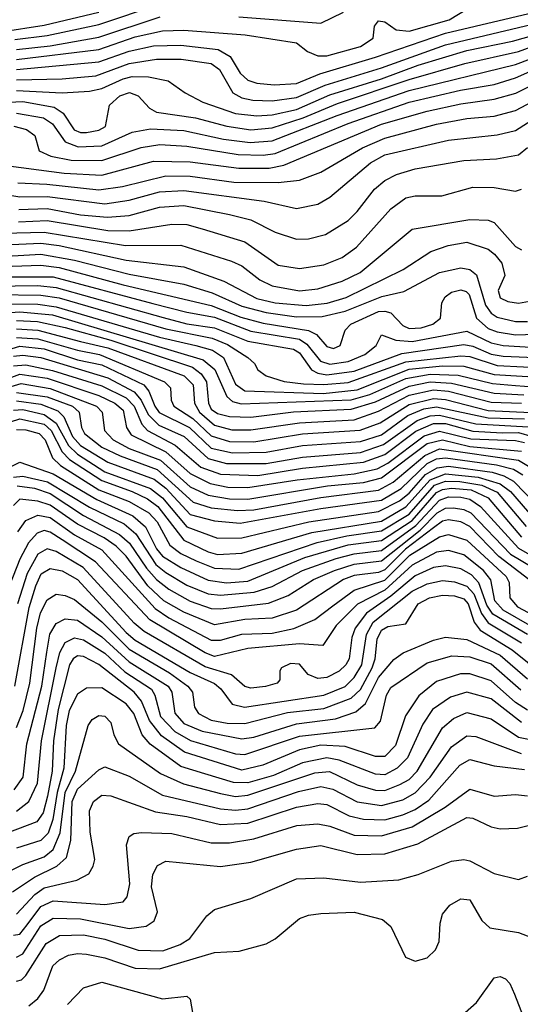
# Model space of a CAD drawing. Extents: x 997028 to 1115134, y 536408 to 618974.
# Tile 173 of 256: x 1037645 to 1039291, y 565559 to 568796. Entities that reach past the tile are written whole.
import ezdxf

# ---------------------------------------------------------------- set-up
doc = ezdxf.new("R2010")
doc.units = 0

msp = doc.modelspace()

# ---------------------------------------------------------------- linework, layer by layer
at = {"layer": '0CON10XD'}
for points in [[(1037629, 568731), (1037735, 568743.7), (1037905, 568779.7), (1038105, 568847.2)], [(1037635, 568665.1), (1037905, 568697.9), (1038025, 568738.9), (1038115, 568759.2), (1038185, 568761.1), (1038386.2, 568746.2), (1038555, 568719.5), (1038591.3, 568691.3), (1038625, 568677.5), (1038655, 568677.3), (1038765, 568707.3), (1038807.3, 568735), (1038811.5, 568775), (1038825, 568791.5), (1038845, 568788.5), (1038882.5, 568762.5), (1038925, 568758), (1039057.3, 568795), (1039123.8, 568836.2)], [(1037583.8, 568756.2), (1037725, 568777.4), (1037905, 568820.9)], [(1037635, 568631.9), (1037905, 568656.8), (1038005, 568692.7), (1038085, 568709.3), (1038175, 568712.3), (1038297.4, 568697.4), (1038336.7, 568675), (1038369.9, 568619.9), (1038395, 568597.2), (1038425, 568587.6), (1038481.5, 568581.5), (1038555, 568585.7), (1038632.2, 568617.8), (1038815, 568672.7), (1039045, 568751.7), (1039356.5, 568825)], [(1037635, 568698.3), (1037745, 568709.6), (1037905, 568738.6), (1038106.9, 568805)], [(1038365, 568804.9), (1038635, 568783.9), (1038709.1, 568820.9)], [(1037635, 568598.1), (1037785, 568600.8), (1037895, 568611.3), (1038005, 568652), (1038095, 568666.4), (1038175.7, 568665.7), (1038275, 568652.1), (1038301.6, 568631.6), (1038345.8, 568555.8), (1038375, 568538.9), (1038411.2, 568531.2), (1038475, 568528.6), (1038555, 568540), (1038649, 568581), (1038835, 568637.8), (1039045, 568713.3), (1039349.7, 568785)], [(1037635, 568563.5), (1037785.1, 568554.9), (1037875, 568560.7), (1037915, 568569.1), (1037985, 568601.6), (1038015, 568609), (1038068.2, 568608.2), (1038133.3, 568595), (1038188.8, 568555), (1038246.9, 568525), (1038355, 568487.9), (1038425, 568480.1), (1038475, 568483.2), (1038555, 568501), (1038665, 568549), (1038835, 568601.1), (1038955, 568646), (1039115, 568694.1), (1039265, 568724.7), (1039335, 568745.1)], [(1037585, 568523.3), (1037655, 568526.6), (1037757.9, 568507.9), (1037788.3, 568488.3), (1037824, 568434), (1037845, 568424.6), (1037865, 568424.6), (1037905, 568432.4), (1037926.6, 568445), (1037940, 568515), (1037974.6, 568545.4), (1038006.4, 568556.4), (1038035, 568545.2), (1038071.5, 568505), (1038095, 568492.2), (1038223.5, 568473.5), (1038326, 568446), (1038405, 568433.2), (1038475, 568440.2), (1038576.8, 568473.2), (1038689.5, 568520.5), (1038925, 568599.3), (1039108.6, 568651.4), (1039285, 568691.6), (1039365, 568720.5)], [(1037635, 568488), (1037722.9, 568472.9), (1037753, 568453), (1037794.5, 568394.5), (1037837.7, 568377.7), (1037915, 568381.1), (1038015, 568426.3), (1038075, 568437.3), (1038185, 568431.7), (1038315, 568403.1), (1038402.2, 568392.2), (1038475, 568397.7), (1038688.9, 568481.1), (1038925, 568562.7), (1039275, 568648.6), (1039365, 568682.9)], [(1037626.2, 568446.2), (1037667.8, 568435), (1037694.4, 568415), (1037709.5, 568365), (1037747.1, 568347.1), (1037813.8, 568333.8), (1037915, 568332.7), (1038044.4, 568375.6), (1038105.7, 568385.7), (1038195, 568380.1), (1038363.1, 568353.1), (1038445, 568350.4), (1038485, 568356.2), (1038725.3, 568455), (1038925, 568524.3), (1039094, 568564), (1039205, 568583), (1039275, 568604.6), (1039379.4, 568650.6)], [(1037565, 568321.1), (1037791.4, 568291.4), (1037915, 568284.1), (1038085, 568330.3), (1038205, 568328.8), (1038365, 568308.1), (1038465, 568307.8), (1038512.9, 568317.1), (1038835, 568452.7), (1038985, 568495.3), (1039095, 568519.3), (1039205, 568534.1), (1039276, 568554), (1039382.1, 568607.9)], [(1037639.1, 568259.1), (1037734.7, 568255.3), (1037905, 568236.7), (1037982.8, 568247.2), (1038125, 568282.1), (1038205, 568281.1), (1038348.8, 568261.2), (1038495, 568260.4), (1038565, 568268), (1038635, 568294.8), (1038771.9, 568375), (1038845, 568406.4), (1039015, 568452.4), (1039115, 568470.9), (1039205, 568478.9), (1039275, 568497.3), (1039385, 568555.7)], [(1037565, 568226), (1037645, 568213.8), (1037735, 568214.5), (1037925, 568190.6), (1038005, 568201.9), (1038105, 568229.6), (1038185, 568234.6), (1038448.6, 568198.6), (1038555, 568175.3), (1038625, 568189.7), (1038665, 568211.8), (1038798.4, 568325), (1038845, 568351.8), (1039055, 568399.3), (1039215, 568417.3), (1039275, 568431.9), (1039405.6, 568514.4)], [(1037641.7, 568171.7), (1037735, 568174.5), (1037845, 568154.1), (1037934, 568146), (1038005, 568152.1), (1038105, 568179.5), (1038185, 568184.9), (1038334.3, 568155), (1038405, 568137.6), (1038485, 568096.9), (1038555, 568073.7), (1038595, 568074.8), (1038650.3, 568089.7), (1038724.5, 568135.5), (1038754.7, 568165), (1038811.3, 568238.7), (1038845, 568266.7), (1038883.6, 568286.4), (1038945, 568305.2), (1039105, 568332.8), (1039212.1, 568337.9), (1039285, 568351.7), (1039315, 568375.7)], [(1037641.2, 568131.2), (1037735, 568135.3), (1037935, 568103), (1038005, 568101.6), (1038145, 568123.8), (1038195, 568122.6), (1038245, 568107.7), (1038384.9, 568064.9), (1038495, 567988.6), (1038565, 567977.7), (1038645, 567989.8), (1038705, 568014.2), (1038752.5, 568047.5), (1038865, 568173.5), (1038915, 568209.8), (1038945, 568216.8), (1039032.9, 568217.1), (1039135, 568244.7), (1039205, 568243.6), (1039275, 568231.5), (1039295, 568238.2)], [(1037545, 568093.2), (1037725, 568097.6), (1037992.9, 568052.9), (1038175, 568054.8), (1038341.5, 568001.5), (1038375, 567986.5), (1038435, 567940.4), (1038475, 567920.3), (1038565, 567904.8), (1038625, 567911.2), (1038705, 567936.5), (1038764.1, 567965), (1038935, 568106.6), (1039125, 568139.3), (1039185, 568136.2), (1039205, 568128.9), (1039275, 568050.2), (1039295, 568038.6)], [(1037545, 568053), (1037715, 568060.7), (1037775, 568052.9), (1037995, 568004.7), (1038185, 567983.2), (1038316, 567936), (1038425, 567878.8), (1038485, 567864.9), (1038586.6, 567856.6), (1038656.3, 567863.7), (1038718.1, 567881.9), (1038906.2, 567975), (1038996.3, 568033.7), (1039053.7, 568053.7), (1039115, 568064), (1039185, 568041.2), (1039206.3, 568025), (1039229.8, 567995), (1039240, 567955), (1039218.4, 567905), (1039225, 567881.3), (1039249.5, 567869.5), (1039285, 567863.5), (1039345.5, 567875)], [(1037545, 568015.3), (1037715, 568024.4), (1037825.4, 568005.4), (1038005, 567958.9), (1038185, 567926.7), (1038277.6, 567897.6), (1038375, 567853.5), (1038455, 567832.9), (1038555, 567818.5), (1038639.5, 567820.5), (1038715, 567837.2), (1038835.6, 567885.6), (1038907.8, 567902.2), (1039025.5, 567965), (1039095, 567980), (1039125, 567974.8), (1039146.7, 567956.7), (1039176.7, 567856.7), (1039195, 567830.5), (1039215, 567817.9), (1039275, 567803.9), (1039315, 567803.1)], [(1037556.7, 567983.3), (1037715, 567988.6), (1037775, 567981.1), (1037985, 567924.5), (1038275, 567856.6), (1038371.7, 567818.3), (1038445, 567798.4), (1038594.4, 567774.4), (1038620.8, 567760.8), (1038655, 567721.6), (1038676.7, 567715)], [(1037555, 567950.9), (1037755, 567950.5), (1038083.2, 567863.2), (1038195, 567833.7), (1038285, 567817.9), (1038405, 567772.1), (1038565, 567745.3), (1038589.2, 567729.2), (1038633.5, 567673.5), (1038665, 567663.5), (1038725, 567671.8), (1038779.5, 567695), (1038816.6, 567725), (1038835, 567759.2), (1038881.6, 567741.6), (1038935, 567737.6), (1039115, 567771.2), (1039195, 567733.9), (1039234.4, 567724.4), (1039325, 567719.2)], [(1037555, 567920.2), (1037705, 567921.7), (1037765, 567915.4), (1038116.5, 567816.5), (1038195, 567796), (1038285, 567782.4), (1038395, 567739), (1038545, 567713), (1038565, 567700.6), (1038604.6, 567644.6), (1038625, 567633.4), (1038655, 567628.7), (1038745, 567640.4), (1038901.9, 567698.1), (1039105, 567728.1), (1039135, 567722.8), (1039195, 567696.3), (1039235, 567689.2), (1039365, 567684.1)], [(1038676.7, 567715), (1038698.5, 567725), (1038714.7, 567775), (1038733.3, 567795), (1038825, 567836), (1038845, 567838), (1038865, 567831.7), (1038905, 567790.6), (1038925, 567780.7), (1038965, 567782.7), (1039002.9, 567795), (1039028.5, 567815), (1039032.5, 567865), (1039043.9, 567885), (1039065, 567899.8), (1039095, 567907.5), (1039112.5, 567902.5), (1039122.3, 567892.3), (1039147, 567815), (1039185, 567780.8), (1039215, 567769.2), (1039275, 567759.6), (1039375, 567762.9)], [(1037565, 567892.5), (1037715, 567889.6), (1037775, 567880.8), (1038125, 567779), (1038278.3, 567748.3), (1038327.7, 567727.7), (1038395.4, 567685), (1038417.5, 567665), (1038428, 567645), (1038455.8, 567625), (1038515, 567606.2), (1038578.4, 567598.4), (1038645, 567595.9), (1038725, 567602.6), (1038915, 567670.8), (1039095, 567691), (1039125, 567688.8), (1039215, 567659.1), (1039475, 567645.4)], [(1037565, 567861.6), (1037705, 567860.5), (1037765, 567852.2), (1038105, 567751.5), (1038224.5, 567724.5), (1038279.1, 567709.1), (1038315.1, 567685.1), (1038355, 567597.7), (1038385, 567576.1), (1038642.8, 567567.2), (1038755, 567579), (1038925, 567646.5), (1039035, 567657.3), (1039105, 567657.1), (1039205, 567629.7), (1039388.8, 567618.8)], [(1037565, 567829.8), (1037645.1, 567835.1), (1037753.2, 567825)], [(1037635, 567807.3), (1037703.9, 567803.9), (1037795, 567784), (1037945, 567742), (1038212.9, 567652.9), (1038241.5, 567631.5), (1038259.6, 567605), (1038265.9, 567535), (1038275, 567515.6), (1038295, 567501.3), (1038335, 567491.6), (1038405, 567489.4), (1038545, 567506), (1038735, 567515.1), (1038815, 567539.6), (1038925, 567591.2), (1038994.9, 567604.9), (1039065, 567601.1), (1039205, 567567.9), (1039302.8, 567562.8)], [(1037753.2, 567825), (1038247.7, 567677.7), (1038286.2, 567646.2), (1038326.5, 567556.5), (1038345, 567541), (1038372.7, 567532.7), (1038735, 567545.6), (1038796.6, 567563.4), (1038915, 567616.6), (1038995, 567630.5), (1039087.1, 567627.1), (1039199.7, 567599.7), (1039275, 567593.5), (1039394, 567584)], [(1037635, 567779.2), (1037705, 567775.2), (1037845, 567737.7), (1037935, 567716.8), (1038186, 567625), (1038215.4, 567595), (1038219.5, 567535), (1038236.7, 567505), (1038285, 567462.4), (1038342.2, 567447.8), (1038405, 567447.3), (1038565, 567470.5), (1038745, 567480.2), (1038825, 567508.8), (1038925, 567561), (1039005, 567578.5), (1039055, 567574.2), (1039195, 567538), (1039295, 567534.5)], [(1037635, 567750.6), (1037705, 567746.4), (1037835, 567709.2), (1037907.3, 567695), (1038121.6, 567605), (1038140.8, 567585), (1038142.7, 567545), (1038152.1, 567525), (1038214.2, 567484.2), (1038275, 567427.3), (1038335, 567409.5), (1038415, 567408), (1038575, 567433.8), (1038764, 567446), (1038830, 567470), (1038925, 567530.2), (1039005, 567550.4), (1039045, 567547.5), (1039185, 567511.3), (1039325, 567504.3)], [(1037565, 567698.6), (1037645, 567722.3), (1037725, 567713.2), (1037835, 567677.6), (1037915, 567660.8), (1038053.2, 567595), (1038069.9, 567575), (1038088.8, 567525), (1038103.8, 567503.8), (1038202.9, 567455), (1038275, 567387.1), (1038345, 567372), (1038455, 567374), (1038575, 567395.7), (1038765, 567409.4), (1038835, 567431.4), (1038920.6, 567495), (1038973.8, 567516.2), (1039015, 567522.6), (1039185, 567486.3), (1039305, 567483.4)], [(1037625, 567689.1), (1037655, 567692.7), (1037715, 567684.8), (1037935, 567618.8), (1038021.9, 567571.9), (1038044.6, 567544.6), (1038067.5, 567497.5), (1038102.6, 567462.6), (1038185.5, 567425), (1038265, 567352.9), (1038325, 567337), (1038455, 567336.6), (1038575, 567357.9), (1038765, 567373.3), (1038841.4, 567398.6), (1038952.2, 567477.8), (1038995, 567493.4), (1039025, 567496), (1039145, 567466.7), (1039316.8, 567456.8)], [(1037625, 567657.3), (1037665, 567661), (1037752.5, 567642.5), (1037915, 567591.7), (1037995, 567552.1), (1038021.7, 567525), (1038046.1, 567466.1), (1038064.8, 567444.8), (1038156.7, 567396.7), (1038240.9, 567325), (1038305, 567301.2), (1038427.5, 567297.5), (1038575, 567321.5), (1038775, 567341), (1038845, 567365.8), (1038947.2, 567442.8), (1039005, 567468.4), (1039045, 567467.9), (1039135, 567442.6), (1039232.5, 567437.5), (1039285, 567438.1), (1039330, 567425)], [(1037565, 567601.2), (1037645, 567629.9), (1037735, 567616.9), (1037905, 567560), (1037957.4, 567535), (1037985, 567511.8), (1037995.8, 567455), (1038011.1, 567431.1), (1038125, 567375.3), (1038205, 567303.4), (1038270.7, 567270.7), (1038329.2, 567259.2), (1038395, 567257.4), (1038557, 567283), (1038745, 567302.3), (1038820.6, 567319.4), (1038855, 567337.6), (1038975, 567427.9), (1039025, 567443.4), (1039128, 567418), (1039275, 567412.4), (1039305, 567405.7)], [(1037575, 567577.3), (1037649.6, 567599.6), (1037745, 567583.6), (1037897.3, 567525), (1037915.9, 567505), (1037924.1, 567445), (1037952.1, 567415), (1038005, 567386.3), (1038107.6, 567347.6), (1038205, 567259.8), (1038265, 567232.5), (1038335, 567220.5), (1038395, 567219.6), (1038656.9, 567263.1), (1038775.6, 567274.4), (1038835, 567289.1), (1038985, 567402), (1039035, 567414.9), (1039125, 567392.8), (1039295, 567377.7)], [(1037635, 567570.2), (1037735, 567556.1), (1037818.1, 567525), (1037840.5, 567505), (1037848.3, 567455), (1037857.6, 567435), (1037915, 567390.4), (1037975, 567361.5), (1038096.9, 567316.9), (1038215, 567209.2), (1038275, 567190.9), (1038361.6, 567181.6), (1038415, 567184.7), (1038635, 567225.3), (1038825, 567248.9), (1038873, 567275), (1038976.6, 567363.4), (1039025, 567384.6), (1039285, 567347.6), (1039323.1, 567325)], [(1037635, 567542.6), (1037715, 567531.2), (1037770.1, 567510.1), (1037790.3, 567490.3), (1037818.8, 567425), (1037845, 567395.3), (1037935, 567341), (1038087.6, 567285), (1038125.4, 567255.4), (1038205, 567168.8), (1038285, 567148.1), (1038369.9, 567140.1), (1038635, 567188.2), (1038835, 567216.1), (1038899.7, 567255), (1038985, 567336.7), (1039015, 567351.5), (1039044.8, 567355.2), (1039212.5, 567332.5), (1039268.3, 567318.3), (1039299.2, 567299.2)], [(1037625, 567511.5), (1037655, 567514), (1037725, 567497.6), (1037765, 567468.8), (1037805, 567395.8), (1037835, 567367), (1037925, 567309.7), (1038075, 567254.5), (1038115, 567223.6), (1038195, 567127.9), (1038295, 567091.4), (1038375, 567091.8), (1038595.4, 567144.6), (1038825, 567178.6), (1038893.5, 567213.5), (1038925, 567238.7), (1038979.4, 567300.6), (1039017.1, 567322.9), (1039055, 567327.5), (1039198, 567308), (1039236.2, 567296.2), (1039268.2, 567278.2), (1039347.1, 567197.1)], [(1037556, 567455), (1037645, 567483.3), (1037725, 567465.6), (1037748.4, 567445), (1037784.7, 567374.7), (1037809.3, 567349.3), (1037915, 567280.3), (1038014.8, 567244.8), (1038065, 567220.6), (1038099.2, 567195), (1038184.9, 567084.9), (1038265, 567046.1), (1038295, 567037.6), (1038375, 567041.6), (1038605, 567109.5), (1038835, 567147.5), (1038915, 567194.2), (1038995, 567283.5), (1039045, 567302.6), (1039152, 567292), (1039225, 567269.6), (1039258.5, 567245), (1039335.9, 567155.9)], [(1037635, 567448.2), (1037665, 567447.2), (1037709, 567435), (1037728.5, 567415), (1037753.1, 567355), (1037779.6, 567329.6), (1037905, 567250.6), (1038005, 567211.4), (1038069.2, 567175), (1038097.4, 567145), (1038138.4, 567068.4), (1038175, 567041.2), (1038225, 567016.3), (1038285, 566992.2), (1038365, 566989.8), (1038622.9, 567077.1), (1038720.9, 567099.1), (1038835, 567115.1), (1038925, 567170.2), (1039008.8, 567265), (1039045, 567278.4), (1039092.3, 567277.7), (1039164.3, 567265), (1039215, 567242.5), (1039309.7, 567129.7)], [(1037541.4, 567288.6), (1037645, 567341), (1037755, 567303.1), (1037898.3, 567218.3), (1038016.9, 567165), (1038058.3, 567128.3), (1038095, 567056.2), (1038115, 567031.9), (1038174.8, 566994.8), (1038265, 566952.9), (1038325, 566944.3), (1038395, 566950.1), (1038582.7, 567027.3), (1038725, 567068.8), (1038835, 567083.5), (1038935, 567149.6), (1039015, 567240.9), (1039035, 567251.2), (1039065, 567255.7), (1039129.8, 567249.8), (1039185, 567223.4), (1039295, 567094.4)], [(1037625, 567292.1), (1037655.4, 567295.4), (1037736.4, 567276.4), (1037875, 567193.6), (1037988.4, 567138.4), (1038027, 567105), (1038093.1, 567005), (1038125, 566978.3), (1038195, 566936.4), (1038265, 566908.7), (1038305, 566903.7), (1038416.1, 566913.9), (1038475, 566932.1), (1038574.8, 566984.8), (1038686, 567024), (1038745, 567039.8), (1038835, 567050.9), (1038947.1, 567132.9), (1039025, 567215.8), (1039055, 567226.8), (1039095, 567226.4), (1039125, 567219.6), (1039160.1, 567195), (1039285, 567058.4), (1039395.1, 566995.1)], [(1037636.7, 567263.3), (1037694.2, 567255.8), (1037745, 567237.6), (1037855, 567165.7), (1037973.3, 567103.3), (1038006.4, 567075), (1038062.2, 566992.2), (1038095, 566955.6), (1038135, 566923.4), (1038205, 566883.8), (1038275, 566859.7), (1038305, 566858.6), (1038463, 566877), (1038527.3, 566902.7), (1038610.8, 566955), (1038680, 566985), (1038745, 567005.3), (1038835, 567016.7), (1038962.2, 567117.8), (1039017.1, 567175), (1039045, 567189.7), (1039070.9, 567190.9), (1039105, 567185.7), (1039128, 567175), (1039259, 567039), (1039375, 566969.7)], [(1039318.4, 566955), (1039220.5, 567030.5), (1039125, 567129.6), (1039095, 567144.9), (1039055, 567151.9), (1039035, 567147.2), (1039005, 567125.3), (1038912.9, 567055), (1038845, 566987.5), (1038825, 566978.4), (1038745, 566968.1), (1038709.8, 566955), (1038555, 566854), (1038475, 566828.1), (1038385, 566824), (1038285, 566806.2), (1038185, 566847.6), (1038119.2, 566885), (1038065.8, 566935), (1037995, 567032.3), (1037961.8, 567065), (1037922.8, 567092.8), (1037835, 567137), (1037745, 567199.4), (1037705, 567213.3), (1037645, 567219.8), (1037625, 567198.1)], [(1037638.4, 567111.6), (1037665, 567148.8), (1037705, 567167.3), (1037745, 567159.2), (1037825, 567101.8), (1037915, 567052.3), (1038089.9, 566859.9), (1038135, 566829.6), (1038275, 566755.4), (1038305, 566755.9), (1038375, 566775.6), (1038475, 566779.2), (1038545.9, 566794.1), (1038615, 566823.8), (1038675, 566868.8), (1038745, 566920.3), (1038845, 566953.1), (1038928, 567035), (1039025, 567096), (1039055, 567103), (1039115, 567084.6), (1039244, 566965), (1039254.2, 566945), (1039256.7, 566895), (1039281.8, 566865), (1039465, 566768.2)], [(1039425.4, 566745.4), (1039235, 566854.1), (1039206.8, 566885), (1039194.1, 566954.1), (1039169.9, 566985), (1039105, 567036.9), (1039055, 567050.1), (1039015, 567045.3), (1038935, 567002.3), (1038845, 566920.3), (1038755.4, 566874.6), (1038686, 566804), (1038641.7, 566738.3), (1038565, 566744.3), (1038395, 566728.3), (1038285, 566702.5), (1038255, 566713.9), (1038073, 566823), (1037893.8, 567013.8), (1037785, 567085.3), (1037745, 567110.4), (1037725, 567116), (1037702.5, 567107.5), (1037674.4, 567075.6), (1037645, 567022.1), (1037599.4, 566905)], [(1039314.9, 566774.9), (1039200.9, 566840.9), (1039180.4, 566870.4), (1039154.3, 566944.3), (1039130.9, 566970.9), (1039095, 566990.1), (1039045, 567000.4), (1039005, 566995.1), (1038945, 566967.6), (1038865, 566900.6), (1038785.5, 566844.5), (1038747.8, 566795), (1038736.9, 566765), (1038727.7, 566695), (1038717.6, 566675), (1038695, 566653.5), (1038655, 566633.1), (1038625, 566629.3), (1038593.3, 566643.3), (1038565, 566676.5), (1038535, 566679.1), (1038506, 566665), (1038500, 566655), (1038500, 566625), (1038491.2, 566615), (1038453.6, 566603.6), (1038405, 566598.1), (1038385, 566603.7), (1038341.9, 566641.9), (1038255, 566668.3), (1038054.3, 566784.3), (1038021.4, 566811.4), (1037854.2, 566994.2), (1037765, 567047.8), (1037735, 567056.1), (1037705, 567038.9), (1037669.4, 566975), (1037637.8, 566875)], [(1037629.4, 566605), (1037676.6, 566863.4), (1037697.6, 566935), (1037715.7, 566974.3), (1037745, 566991.5), (1037785, 566983.7), (1037835, 566955.8), (1037995, 566780.9), (1038025, 566755.6), (1038205, 566650), (1038285, 566613.2), (1038305.8, 566595.8), (1038343.4, 566545), (1038384, 566536), (1038645, 566574.7), (1038715, 566603.2), (1038745, 566632.8), (1038770.1, 566675), (1038784.9, 566775), (1038807.2, 566815), (1038935, 566917.1), (1038985, 566941.2), (1039035, 566951.5), (1039075, 566947.2), (1039115, 566933.2), (1039137.7, 566907.7), (1039163.5, 566843.5), (1039185, 566813.3), (1039295, 566746.6)], [(1037635, 566468.2), (1037656.6, 566525), (1037678.1, 566615), (1037701.5, 566795), (1037713.9, 566846.1), (1037735, 566888.2), (1037765, 566906.7), (1037795, 566903.1), (1037825, 566889.3), (1037915, 566815.6), (1038005, 566726.4), (1038137.9, 566647.9), (1038197.6, 566605), (1038213, 566585), (1038219.2, 566535), (1038232.8, 566515), (1038275, 566493.3), (1038326.6, 566483.4), (1038385, 566481.4), (1038525, 566517.7), (1038645, 566531.2), (1038735, 566564.6), (1038765, 566593.2), (1038803.6, 566665), (1038813.9, 566695), (1038820.7, 566759.3), (1038835, 566788.8), (1038855, 566800.3), (1038915, 566809.6), (1038954.7, 566875), (1038992.3, 566895), (1039035, 566904.1), (1039075, 566901.7), (1039105, 566891.5), (1039119.7, 566875), (1039139.7, 566815), (1039158.5, 566788.5), (1039263.7, 566723.7), (1039365, 566642.9)], [(1037626.3, 566263.7), (1037656.7, 566305), (1037668.5, 566415), (1037718, 566605), (1037734, 566716), (1037744, 566776), (1037765, 566810.8), (1037795, 566825.6), (1037835, 566821.3), (1037915, 566766.8), (1038005, 566684.1), (1038133.3, 566605), (1038145.4, 566585), (1038155, 566516.1), (1038185, 566482), (1038245, 566456.9), (1038375, 566431.1), (1038415, 566437.4), (1038555, 566480.4), (1038683.3, 566496.7), (1038749.7, 566520.3), (1038782.2, 566547.8), (1038825, 566632.8), (1038875, 566692.1), (1038905.9, 566714.1), (1039005, 566756), (1039045, 566766.1), (1039115, 566758.1), (1039225, 566706), (1039315, 566628.4)], [(1037635, 566193.5), (1037675.6, 566225), (1037703.8, 566286.2), (1037716.4, 566425), (1037765.2, 566664.8), (1037776.5, 566715), (1037795, 566748), (1037825, 566763.7), (1037855, 566757.4), (1037925, 566713), (1037991.2, 566651.2), (1038078.1, 566595), (1038089.1, 566575), (1038107.6, 566505), (1038155, 566455.1), (1038206.1, 566426.1), (1038355, 566382.3), (1038385, 566379.7), (1038565, 566440), (1038812.5, 566467.5), (1038830.9, 566489.1), (1038850.6, 566575), (1038865, 566600), (1038985, 566681.5), (1039066.2, 566703.8), (1039125, 566701.4), (1039195, 566678.3), (1039292.1, 566592.1)], [(1039315, 566526.1), (1039275, 566551.2), (1039195, 566622.3), (1039125, 566645.4), (1039094.6, 566645.4), (1039015, 566620.2), (1038957.3, 566572.7), (1038913.4, 566506.6), (1038880.6, 566409.4), (1038845, 566373.3), (1038815, 566372.9), (1038715, 566406.2), (1038635, 566410.4), (1038565, 566395.6), (1038444.4, 566344.4), (1038375, 566328.8), (1038187.3, 566387.3), (1038111.4, 566441.4), (1038071.4, 566491.4), (1038045, 566554.8), (1038021, 566585), (1037905, 566675.8), (1037855, 566702.3), (1037835, 566704.4), (1037820.8, 566695), (1037808.8, 566675), (1037771.8, 566528.2), (1037756.4, 566425), (1037751.6, 566325), (1037736.7, 566243.3), (1037721.7, 566188.3), (1037701, 566159), (1037541.8, 566098.2)], [(1039295, 566484.9), (1039195, 566562.4), (1039115, 566584.5), (1039061.7, 566568.3), (1039002.1, 566527.9), (1038970.1, 566479.9), (1038920.5, 566369.5), (1038885.8, 566335), (1038845, 566313.2), (1038815, 566315.7), (1038695, 566361.6), (1038655, 566368.9), (1038575, 566352.8), (1038479.2, 566310.8), (1038395, 566286.7), (1038348, 566288), (1038253.8, 566316.2), (1038175, 566340.1), (1038074.1, 566414.1), (1038047.6, 566445), (1038020.2, 566515), (1037995, 566546.6), (1037915, 566599.3), (1037865, 566597.9), (1037835, 566578.1), (1037807.3, 566525), (1037798.2, 566475), (1037789.8, 566335), (1037768.1, 566255), (1037754, 566166), (1037738.2, 566121.8), (1037715, 566097), (1037635, 566071.6)], [(1037585, 565983.6), (1037655, 566017.8), (1037725, 566043), (1037755, 566067.9), (1037778, 566122), (1037794.9, 566255.1), (1037829, 566325), (1037870, 566475), (1037882.9, 566495), (1037905, 566507.9), (1037925, 566506.2), (1037945, 566485.6), (1037954.1, 566444.1), (1037970, 566415), (1038107.5, 566317.5), (1038183.1, 566283.1), (1038305, 566251.4), (1038355, 566242.2), (1038395, 566245.7), (1038615, 566319.9), (1038663.8, 566323.8), (1038755, 566280.4), (1038815, 566263.1), (1038845, 566261.8), (1038895, 566280.8), (1038925, 566297.5), (1038952.2, 566325), (1039035, 566467.3), (1039071.7, 566498.3), (1039115, 566518.4), (1039195, 566497.3), (1039285, 566437), (1039394.9, 566414.9)], [(1037621.9, 565928.1), (1037693.2, 565976.8), (1037767.6, 566012.4), (1037798.6, 566041.4), (1037813, 566097), (1037817.4, 566225), (1037835, 566265.8), (1037905, 566330), (1037925, 566339.3), (1038005, 566308.4), (1038115, 566246.5), (1038305, 566201.8), (1038355, 566196.7), (1038395, 566201.5), (1038561.6, 566258.4), (1038635, 566274.6), (1038675, 566266.3), (1038755, 566224.6), (1038835, 566211.8), (1038905, 566230.8), (1038945.7, 566254.3), (1038994.3, 566305), (1039064.8, 566405), (1039115, 566441.2), (1039145, 566438.7), (1039293.3, 566383.3)], [(1037635, 565855.2), (1037695, 565919.7), (1037725, 565941.4), (1037832.8, 565967.2), (1037871.9, 565988.1), (1037886.9, 566013.1), (1037891.9, 566035), (1037876.2, 566125), (1037874.7, 566195), (1037887.5, 566225), (1037915, 566245.8), (1037945, 566243.6), (1038091.8, 566191.8), (1038195, 566175.9), (1038305, 566149.6), (1038395, 566153.8), (1038555, 566207.3), (1038625, 566218.6), (1038655, 566215.5), (1038728.7, 566178.7), (1038775, 566166.8), (1038845, 566164.9), (1038905, 566181.7), (1038945, 566199.2), (1038990, 566230), (1039092.2, 566345), (1039125, 566363.3), (1039205, 566342.2), (1039305, 566330.3)], [(1037625, 565785.5), (1037645, 565789.5), (1037669.6, 565820.4), (1037715, 565879.9), (1037755, 565898.4), (1037925, 565886.9), (1037985.6, 565895), (1037998.3, 565911.7), (1038007.3, 565955), (1037996.7, 566083.3), (1038005, 566110.8), (1038020, 566120), (1038046, 566124), (1038145, 566119.8), (1038275, 566090), (1038335, 566089.4), (1038415, 566102.7), (1038556.1, 566146.1), (1038625, 566151.6), (1038665, 566144.5), (1038745, 566114.9), (1038835, 566112.1), (1038935, 566141.7), (1039043.5, 566206.5), (1039125, 566265.9), (1039205, 566243.2), (1039275, 566248.3), (1039315, 566244.3)], [(1037635, 565713.8), (1037655.1, 565724.9), (1037715, 565816.5), (1037755, 565841.8), (1037845, 565839.1), (1038005, 565807.7), (1038060.8, 565815), (1038087.3, 565832.7), (1038097.7, 565862.3), (1038078.3, 565945), (1038082.2, 565985), (1038097.9, 566015), (1038125, 566029.4), (1038305, 566011.6), (1038405, 566026.2), (1038555, 566069), (1038635, 566080.7), (1038755, 566051.7), (1038845, 566053.8), (1038954.3, 566085.7), (1039115, 566172.8), (1039135, 566171), (1039195, 566141.8), (1039225, 566135.3), (1039282.1, 566137.9), (1039355, 566156.1)], [(1037635, 565634.8), (1037651.2, 565638.8), (1037665, 565653.1), (1037731.5, 565758.5), (1037775.4, 565784.6), (1037855, 565787.1), (1037925, 565772.7), (1038035, 565737), (1038115.1, 565734.9), (1038172.3, 565755), (1038203.9, 565775), (1038260.6, 565849.4), (1038285, 565870.5), (1038405, 565906.2), (1038555, 565971.6), (1038644.7, 565974.7), (1038765, 565960.2), (1038892, 565968), (1038955, 565985.3), (1039065, 566028.7), (1039105, 566034.7), (1039125, 566030.7), (1039205, 565988.2), (1039285, 565968.8), (1039315, 565980.4)], [(1037675, 565553.8), (1037705, 565577.3), (1037724.2, 565605), (1037754.3, 565685), (1037775.4, 565705), (1037805, 565719.8), (1037835, 565726), (1037865, 565723.4), (1037925, 565711.4), (1038025, 565677.6), (1038105, 565675.2), (1038285, 565729.2), (1038367, 565733), (1038455, 565757.9), (1038485, 565773.8), (1038565, 565840.4), (1038595, 565851.8), (1038635, 565857.1), (1038745, 565861.6), (1038837.4, 565837.4), (1038865, 565814), (1038913.6, 565713.6), (1038945, 565700), (1038985, 565711.2), (1039012.4, 565737.6), (1039024.4, 565765.6), (1039026.9, 565825), (1039035.6, 565855), (1039058.9, 565885), (1039095.4, 565905.4), (1039125, 565902.3), (1039164.2, 565834.2), (1039190.6, 565810.6), (1039285, 565794.4), (1039327.9, 565777.9)], [(1037802.5, 565557.5), (1037855, 565612.9), (1037915, 565631.2), (1038115, 565576.7), (1038195, 565585.8), (1038205.8, 565575), (1038214.3, 565525)], [(1039045, 565474.7), (1039146.9, 565565), (1039205, 565645.8), (1039225, 565650), (1039242.3, 565642.3), (1039257, 565627), (1039271.6, 565591.6), (1039313, 565485)]]:
    msp.add_lwpolyline(points, dxfattribs=at)

doc.saveas('drawing.dxf')
